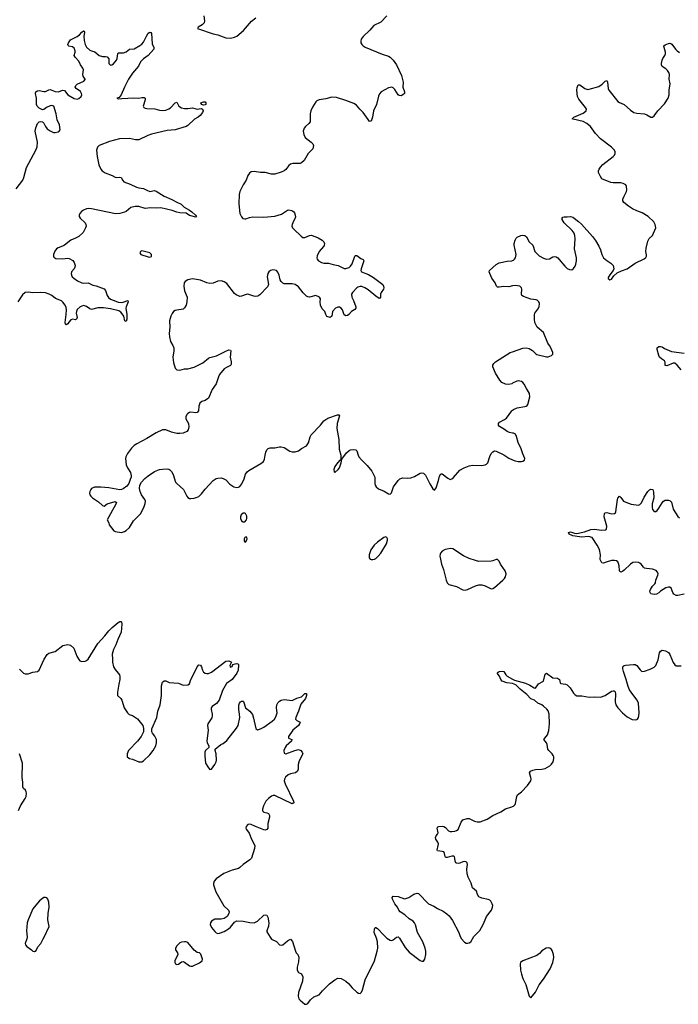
# Model space of a CAD drawing. Header units: inches. Extents: x 1649826 to 1814874, y 507393 to 641959.
# Tile 78 of 131: x 1763763 to 1772096, y 531659 to 544123. Entities that reach past the tile are written whole.
import ezdxf

# ---------------------------------------------------------------- set-up
doc = ezdxf.new("R2010")
doc.units = ezdxf.units.IN
doc.header["$MEASUREMENT"] = 0
for name, color, linetype in [('B7563', 7, 'Continuous'), ('B7564', 7, 'Continuous'), ('B7573', 7, 'Continuous'), ('B7574', 7, 'Continuous')]:
    doc.layers.add(name, color=color, linetype=linetype)

msp = doc.modelspace()

# ---------------------------------------------------------------- linework, layer by layer
at = {"layer": 'B7563', "color": 6}
for points, elevation in [([(1765699, 540000), (1765705, 539990), (1765711, 539970), (1765713, 539930), (1765700, 539850), (1765710, 539783), (1765731, 539711), (1765750, 539690), (1765790, 539686), (1765850, 539702), (1765890, 539705), (1765970, 539723), (1766080, 539780), (1766150, 539840), (1766170, 539848), (1766254, 539866), (1766370, 539927), (1766410, 539942), (1766430, 539938), (1766433, 539933), (1766426, 539850), (1766438, 539790), (1766438, 539762), (1766430, 539745), (1766378, 539722), (1766350, 539705), (1766290, 539631), (1766276, 539604), (1766247, 539513), (1766199, 539441), (1766151, 539330), (1766110, 539303), (1766067, 539290), (1766043, 539270), (1766029, 539231), (1766027, 539173), (1766010, 539150), (1765990, 539145), (1765930, 539153), (1765910, 539150), (1765890, 539138), (1765876, 539124), (1765865, 539095), (1765866, 539070), (1765897, 539010), (1765904, 538970), (1765894, 538930), (1765878, 538910), (1765830, 538891), (1765790, 538884), (1765750, 538883), (1765682, 538902), (1765610, 538931), (1765570, 538931), (1765490, 538895), (1765370, 538821), (1765244, 538756), (1765209, 538731), (1765179, 538701), (1765125, 538630), (1765106, 538590), (1765103, 538570), (1765109, 538489), (1765127, 538450), (1765164, 538390), (1765175, 538350), (1765174, 538330), (1765159, 538301), (1765145, 538250), (1765120, 538220), (1765070, 538185), (1765050, 538176), (1765030, 538173), (1764890, 538198), (1764790, 538207), (1764710, 538204), (1764673, 538190), (1764663, 538177), (1764650, 538150), (1764647, 538130), (1764652, 538110), (1764664, 538090), (1764685, 538070), (1764759, 538019), (1764810, 537973), (1764830, 537965), (1764870, 537993), (1764970, 538026), (1764986, 538010), (1764979, 537990), (1764871, 537790), (1764890, 537752), (1764895, 537730), (1764953, 537653), (1764970, 537643), (1765050, 537633), (1765090, 537644), (1765110, 537656), (1765150, 537693), (1765201, 537779), (1765291, 537869), (1765333, 537950), (1765350, 537999), (1765354, 538030), (1765348, 538050), (1765304, 538110), (1765285, 538150), (1765278, 538190), (1765283, 538230), (1765305, 538270), (1765346, 538314), (1765390, 538350), (1765470, 538402), (1765530, 538428), (1765570, 538435), (1765630, 538437), (1765650, 538432), (1765664, 538424), (1765683, 538403), (1765705, 538365), (1765734, 538270), (1765750, 538250), (1765835, 538175), (1765850, 538150), (1765876, 538090), (1765890, 538074), (1765910, 538063), (1765930, 538060), (1765970, 538067), (1766010, 538078), (1766030, 538089), (1766061, 538119), (1766110, 538181), (1766210, 538290), (1766250, 538314), (1766270, 538321), (1766310, 538324), (1766336, 538316), (1766370, 538298), (1766423, 538243), (1766470, 538210), (1766510, 538200), (1766530, 538204), (1766550, 538215), (1766574, 538246), (1766602, 538310), (1766619, 538370), (1766640, 538400), (1766663, 538417), (1766815, 538505), (1766849, 538531), (1766862, 538558), (1766867, 538610), (1766877, 538650), (1766890, 538677), (1766907, 538693), (1766930, 538703), (1766990, 538703), (1767050, 538715), (1767070, 538715), (1767110, 538708), (1767182, 538662), (1767210, 538653), (1767250, 538653), (1767290, 538666), (1767330, 538695), (1767393, 538730), (1767415, 538765), (1767438, 538842), (1767452, 538868), (1767568, 538990), (1767610, 539047), (1767662, 539078), (1767783, 539123), (1767800, 539120), (1767807, 539110), (1767779, 539010), (1767774, 538950), (1767801, 538810), (1767805, 538685), (1767826, 538610), (1767828, 538572), (1767825, 538555), (1767817, 538543), (1767810, 538541), (1767770, 538497), (1767750, 538465), (1767737, 538430), (1767740, 538400), (1767750, 538391), (1767792, 538430), (1767807, 538450), (1767830, 538512), (1767840, 538560), (1767898, 538642), (1767930, 538669), (1767950, 538677), (1767990, 538681), (1768016, 538676), (1768030, 538664), (1768044, 538610), (1768054, 538590), (1768088, 538550), (1768161, 538481), (1768218, 538410), (1768255, 538330), (1768257, 538250), (1768262, 538230), (1768273, 538210), (1768304, 538184), (1768373, 538153), (1768430, 538120), (1768450, 538118), (1768468, 538132), (1768492, 538210), (1768550, 538288), (1768572, 538310), (1768610, 538325), (1768670, 538320), (1768710, 538322), (1768760, 538340), (1768830, 538382), (1768850, 538387), (1768870, 538382), (1768897, 538357), (1768950, 538247), (1768990, 538183), (1769010, 538166), (1769030, 538198), (1769061, 538290), (1769074, 538346), (1769090, 538375), (1769110, 538374), (1769178, 538318), (1769210, 538304), (1769230, 538312), (1769250, 538329), (1769330, 538420), (1769385, 538450), (1769450, 538475), (1769490, 538483), (1769610, 538480), (1769654, 538486), (1769670, 538495), (1769686, 538514), (1769710, 538592), (1769730, 538630), (1769750, 538653), (1769770, 538664), (1769790, 538663), (1769890, 538613), (1769952, 538572), (1770000, 538551)], 600), ([(1770000, 539520), (1769990, 539515), (1769950, 539504), (1769910, 539510), (1769863, 539530), (1769838, 539558), (1769784, 539650), (1769750, 539730), (1769751, 539750), (1769761, 539770), (1769781, 539790), (1769970, 539909), (1770000, 539920)], 600), ([(1770000, 538890), (1769958, 538898), (1769931, 538910), (1769897, 538937), (1769834, 538974), (1769822, 538990), (1769822, 539010), (1769835, 539030), (1769898, 539062), (1769922, 539078), (1769988, 539170), (1770000, 539181)], 600), ([(1763761, 535901), (1763810, 535853), (1763830, 535844), (1763870, 535843), (1763930, 535863), (1763987, 535873), (1764010, 535888), (1764074, 536030), (1764110, 536086), (1764130, 536106), (1764210, 536126), (1764310, 536201), (1764370, 536214), (1764404, 536204), (1764449, 536169), (1764487, 536067), (1764510, 536023), (1764525, 536005), (1764550, 535999), (1764590, 536004), (1764610, 536012), (1764630, 536029), (1764750, 536228), (1764838, 536322), (1764890, 536386), (1764931, 536429), (1765010, 536491), (1765030, 536504), (1765044, 536504), (1765050, 536501), (1765054, 536470), (1765046, 536370), (1765003, 536277), (1764979, 536210), (1764949, 536150), (1764932, 536090), (1764939, 536030), (1764938, 535990), (1764950, 535930), (1764970, 535897), (1765010, 535850), (1765024, 535830), (1765030, 535810), (1765030, 535770), (1765015, 535710), (1765006, 535634), (1764999, 535610), (1764999, 535579), (1765002, 535570), (1765044, 535530), (1765056, 535510), (1765086, 535410), (1765128, 535350), (1765149, 535329), (1765190, 535313), (1765254, 535274), (1765319, 535190), (1765331, 535150), (1765328, 535110), (1765298, 535050), (1765252, 534990), (1765141, 534870), (1765130, 534850), (1765123, 534830), (1765122, 534790), (1765150, 534770), (1765190, 534762), (1765270, 534728), (1765310, 534730), (1765330, 534740), (1765410, 534816), (1765450, 534871), (1765484, 534930), (1765495, 534970), (1765493, 535010), (1765472, 535052), (1765444, 535090), (1765436, 535110), (1765435, 535145), (1765497, 535290), (1765510, 535370), (1765539, 535450), (1765559, 535570), (1765555, 535690), (1765570, 535737), (1765590, 535753), (1765610, 535755), (1765652, 535732), (1765770, 535723), (1765830, 535698), (1765890, 535703), (1765910, 535717), (1765930, 535770), (1765972, 535850), (1766007, 535933), (1766030, 535957), (1766050, 535951), (1766062, 535930), (1766075, 535890), (1766090, 535865), (1766110, 535850), (1766130, 535846), (1766150, 535846), (1766190, 535863), (1766370, 536004), (1766410, 536006), (1766442, 535990), (1766422, 535950), (1766425, 535930), (1766430, 535927), (1766450, 535934), (1766460, 535960), (1766489, 535971), (1766510, 535973), (1766522, 535970), (1766530, 535962), (1766531, 535951), (1766528, 535890), (1766512, 535850), (1766449, 535770), (1766378, 535722), (1766330, 535630), (1766285, 535510), (1766252, 535468), (1766198, 535430), (1766184, 535410), (1766184, 535390), (1766200, 535330), (1766200, 535310), (1766193, 535287), (1766144, 535210), (1766139, 535190), (1766146, 535130), (1766131, 534991), (1766136, 534970), (1766156, 534930), (1766157, 534910), (1766113, 534870), (1766107, 534850), (1766104, 534804), (1766113, 534713), (1766150, 534651), (1766170, 534633), (1766190, 534636), (1766230, 534694), (1766248, 534730), (1766252, 534750), (1766250, 534830), (1766236, 534870), (1766238, 534890), (1766307, 534950), (1766338, 534962), (1766382, 534998), (1766506, 535154), (1766528, 535190), (1766547, 535290), (1766545, 535330), (1766534, 535390), (1766534, 535446), (1766542, 535470), (1766557, 535490), (1766570, 535497), (1766590, 535497), (1766594, 535494), (1766620, 535410), (1766673, 535370), (1766707, 535327), (1766723, 535283), (1766750, 535151), (1766770, 535135), (1766810, 535146), (1766850, 535166), (1766956, 535244), (1766985, 535270), (1767002, 535298), (1767020, 535350), (1767014, 535410), (1767017, 535450), (1767030, 535477), (1767050, 535498), (1767070, 535510), (1767110, 535517), (1767210, 535503), (1767270, 535535), (1767327, 535553), (1767370, 535595), (1767390, 535595), (1767390, 535570), (1767377, 535530), (1767321, 535459), (1767290, 535370), (1767255, 535290), (1767253, 535270), (1767268, 535250), (1767311, 535231), (1767305, 535210), (1767289, 535190), (1767217, 535130), (1767165, 535050), (1767162, 535030), (1767208, 535010), (1767200, 534990), (1767136, 534930), (1767122, 534910), (1767106, 534870), (1767110, 534838), (1767130, 534829), (1767246, 534874), (1767290, 534884), (1767320, 534870), (1767338, 534850), (1767344, 534830), (1767298, 534742), (1767287, 534693), (1767286, 534634), (1767277, 534610), (1767251, 534589), (1767190, 534576), (1767158, 534562), (1767126, 534534), (1767112, 534510), (1767111, 534490), (1767122, 534450), (1767228, 534230), (1767232, 534208), (1767210, 534195), (1766990, 534301), (1766970, 534302), (1766950, 534293), (1766910, 534265), (1766879, 534230), (1766848, 534170), (1766836, 534130), (1766836, 534110), (1766850, 534093), (1766890, 534084), (1766910, 534074), (1766922, 534050), (1766922, 534030), (1766901, 533950), (1766903, 533890), (1766890, 533870), (1766870, 533865), (1766850, 533866), (1766748, 533908), (1766690, 533937), (1766670, 533939), (1766650, 533934), (1766630, 533911), (1766626, 533890), (1766632, 533870), (1766667, 533827), (1766694, 533750), (1766737, 533670), (1766732, 533630), (1766695, 533510), (1766673, 533490), (1766590, 533430), (1766549, 533390), (1766530, 533379), (1766450, 533357), (1766344, 533316), (1766250, 533247), (1766223, 533217), (1766214, 533190), (1766215, 533170), (1766244, 533084), (1766347, 532907), (1766403, 532850), (1766412, 532830), (1766410, 532810), (1766386, 532770), (1766350, 532745), (1766310, 532735), (1766230, 532735), (1766210, 532726), (1766189, 532710), (1766177, 532690), (1766173, 532670), (1766190, 532630), (1766230, 532579), (1766250, 532564), (1766270, 532557), (1766290, 532558), (1766350, 532581), (1766404, 532616), (1766430, 532637), (1766481, 532699), (1766510, 532715), (1766590, 532713), (1766673, 532693), (1766730, 532692), (1766770, 532710), (1766850, 532786), (1766870, 532792), (1766890, 532787), (1766904, 532764), (1766914, 532690), (1766911, 532650), (1766888, 532590), (1766890, 532578), (1766930, 532508), (1766950, 532482), (1767010, 532455), (1767050, 532414), (1767070, 532407), (1767090, 532410), (1767150, 532463), (1767190, 532483), (1767216, 532456), (1767251, 532330), (1767261, 532310), (1767283, 532290), (1767294, 532254), (1767290, 532198), (1767272, 532130), (1767273, 532093), (1767290, 532062), (1767330, 532045), (1767345, 532005), (1767342, 531950), (1767290, 531810), (1767284, 531764), (1767296, 531730), (1767310, 531711), (1767370, 531659), (1767390, 531659), (1767410, 531671), (1767443, 531717), (1767486, 531754), (1767550, 531779), (1767594, 531830), (1767634, 531866), (1767682, 531918), (1767749, 531971), (1767790, 531988), (1767830, 531984), (1767891, 531951), (1767922, 531922), (1767970, 531866), (1768030, 531813), (1768050, 531799), (1768070, 531797), (1768086, 531814), (1768099, 531841), (1768135, 531970), (1768252, 532208), (1768287, 532330), (1768292, 532370), (1768290, 532450), (1768278, 532498), (1768248, 532570), (1768250, 532612), (1768262, 532630), (1768270, 532633), (1768290, 532619), (1768370, 532533), (1768410, 532497), (1768450, 532471), (1768470, 532467), (1768490, 532475), (1768529, 532510), (1768550, 532513), (1768556, 532510), (1768570, 532496), (1768640, 532380), (1768690, 532320), (1768830, 532215), (1768850, 532207), (1768870, 532207), (1768890, 532231), (1768903, 532290), (1768902, 532330), (1768895, 532370), (1768865, 532450), (1768797, 532570), (1768770, 532667), (1768757, 532690), (1768739, 532710), (1768690, 532742), (1768636, 532790), (1768578, 532830), (1768558, 532850), (1768543, 532890), (1768510, 532933), (1768481, 532990), (1768476, 533010), (1768490, 533030), (1768550, 533025), (1768630, 532996), (1768650, 532999), (1768687, 533013), (1768750, 533054), (1768790, 533064), (1768810, 533062), (1768934, 532930), (1769001, 532901), (1769050, 532870), (1769120, 532840), (1769166, 532806), (1769197, 532777), (1769240, 532720), (1769318, 532570), (1769331, 532530), (1769350, 532493), (1769390, 532444), (1769410, 532431), (1769430, 532431), (1769450, 532437), (1769470, 532451), (1769510, 532518), (1769586, 532594), (1769628, 532670), (1769650, 532730), (1769670, 532770), (1769734, 532850), (1769746, 532890), (1769747, 532910), (1769742, 532930), (1769724, 532964), (1769710, 532977), (1769690, 532986), (1769610, 533003), (1769570, 533021), (1769553, 533050), (1769541, 533090), (1769492, 533132), (1769474, 533194), (1769435, 533270), (1769423, 533310), (1769421, 533370), (1769429, 533430), (1769424, 533450), (1769410, 533462), (1769390, 533466), (1769370, 533463), (1769330, 533445), (1769310, 533441), (1769290, 533444), (1769282, 533450), (1769272, 533470), (1769270, 533510), (1769265, 533525), (1769254, 533534), (1769230, 533533), (1769170, 533517), (1769159, 533519), (1769150, 533522), (1769145, 533530), (1769139, 533570), (1769130, 533590), (1769110, 533595), (1769050, 533600), (1769043, 533610), (1769059, 533670), (1769061, 533690), (1769053, 533713), (1769027, 533750), (1769022, 533770), (1769030, 533790), (1769050, 533811), (1769059, 533830), (1769045, 533890), (1769055, 533905), (1769067, 533910), (1769110, 533913), (1769130, 533910), (1769150, 533897), (1769190, 533856), (1769210, 533847), (1769230, 533846), (1769269, 533851), (1769290, 533859), (1769310, 533874), (1769350, 533964), (1769370, 533994), (1769424, 534010), (1769450, 534011), (1769519, 533979), (1769550, 533970), (1769590, 533969), (1769678, 534002), (1769750, 534050), (1769850, 534097), (1769910, 534132), (1769990, 534158), (1770000, 534163)], 500), ([(1770000, 535718), (1769999, 535719), (1769925, 535730), (1769868, 535748), (1769852, 535770), (1769834, 535814), (1769803, 535850), (1769815, 535865), (1769828, 535872), (1769870, 535876), (1769889, 535870), (1769913, 535830), (1769930, 535812), (1770000, 535774)], 500), ([(1763746, 534114), (1763771, 534170), (1763834, 534266), (1763843, 534290), (1763847, 534330), (1763845, 534350), (1763835, 534370), (1763811, 534391), (1763802, 534410), (1763804, 534470), (1763796, 534530), (1763797, 534710), (1763759, 534830)], 500)]:
    msp.add_lwpolyline(points, dxfattribs=dict(at, elevation=elevation))
for points, elevation in [([(1766590, 537878), (1766566, 537854), (1766558, 537830), (1766557, 537810), (1766570, 537779), (1766590, 537766), (1766610, 537767), (1766633, 537790), (1766638, 537810), (1766637, 537837), (1766630, 537857), (1766619, 537870), (1766610, 537877)], 600), ([(1766630, 537577), (1766610, 537569), (1766603, 537550), (1766603, 537530), (1766610, 537511), (1766630, 537523), (1766640, 537550), (1766637, 537570)], 600), ([(1768390, 537576), (1768370, 537570), (1768290, 537511), (1768249, 537471), (1768207, 537413), (1768186, 537350), (1768183, 537310), (1768195, 537295), (1768209, 537289), (1768230, 537288), (1768250, 537292), (1768270, 537302), (1768300, 537330), (1768332, 537370), (1768402, 537490), (1768416, 537536), (1768416, 537550), (1768410, 537570)], 600), ([(1769210, 537428), (1769170, 537422), (1769144, 537416), (1769110, 537397), (1769089, 537371), (1769083, 537357), (1769080, 537330), (1769086, 537294), (1769099, 537230), (1769123, 537163), (1769158, 537030), (1769173, 536993), (1769194, 536974), (1769290, 536947), (1769370, 536905), (1769399, 536901), (1769430, 536908), (1769530, 536956), (1769570, 536968), (1769590, 536969), (1769610, 536968), (1769650, 536956), (1769730, 536920), (1769750, 536922), (1769770, 536935), (1769876, 537030), (1769896, 537050), (1769908, 537070), (1769916, 537110), (1769905, 537145), (1769846, 537230), (1769830, 537270), (1769810, 537291), (1769790, 537290), (1769750, 537273), (1769730, 537270), (1769574, 537266), (1769530, 537275), (1769450, 537303), (1769378, 537338), (1769243, 537423)], 600), ([(1764090, 533013), (1764070, 533010), (1764050, 532999), (1764013, 532970), (1763944, 532890), (1763930, 532868), (1763871, 532730), (1763858, 532690), (1763847, 532590), (1763856, 532510), (1763853, 532487), (1763833, 532430), (1763835, 532410), (1763853, 532390), (1763910, 532347), (1763930, 532333), (1763950, 532328), (1763970, 532341), (1763994, 532386), (1764031, 532430), (1764058, 532490), (1764099, 532561), (1764110, 532593), (1764132, 532630), (1764136, 532644), (1764119, 532730), (1764122, 532810), (1764135, 532890), (1764133, 532950), (1764119, 532990), (1764106, 533006)], 500), ([(1765850, 532451), (1765810, 532446), (1765790, 532438), (1765750, 532400), (1765735, 532370), (1765735, 532350), (1765760, 532310), (1765763, 532290), (1765727, 532210), (1765726, 532190), (1765732, 532172), (1765750, 532161), (1765770, 532166), (1765810, 532197), (1765830, 532202), (1765850, 532194), (1765910, 532146), (1765930, 532140), (1765950, 532144), (1766036, 532184), (1766070, 532210), (1766076, 532230), (1766053, 532293), (1766036, 532310), (1766010, 532317), (1765970, 532345), (1765890, 532441), (1765870, 532450)], 500)]:
    msp.add_lwpolyline(points, close=True, dxfattribs=dict(at, elevation=elevation))
at = {"layer": 'B7564', "color": 6}
for points, elevation in [([(1768410, 544170), (1768330, 544091), (1768244, 544050), (1768191, 543989), (1768107, 543910), (1768084, 543876), (1768078, 543850), (1768081, 543830), (1768092, 543810), (1768109, 543790), (1768134, 543774), (1768350, 543688), (1768430, 543663), (1768450, 543649), (1768489, 543609), (1768529, 543550), (1768595, 543415), (1768616, 543330), (1768611, 543270), (1768632, 543210), (1768631, 543190), (1768610, 543170), (1768590, 543161), (1768562, 543162), (1768550, 543171), (1768510, 543241), (1768490, 543261), (1768470, 543270), (1768430, 543262), (1768336, 543210), (1768316, 543184), (1768304, 543156), (1768278, 543050), (1768239, 542970), (1768227, 542890), (1768210, 542840), (1768203, 542837), (1768190, 542836), (1768170, 542859), (1768110, 542947), (1768065, 542990), (1768023, 543043), (1767990, 543062), (1767890, 543102), (1767770, 543137), (1767710, 543144), (1767637, 543123), (1767551, 543109), (1767524, 543096), (1767510, 543082), (1767466, 543014), (1767446, 542970), (1767437, 542930), (1767440, 542850), (1767436, 542830), (1767423, 542810), (1767378, 542770), (1767364, 542750), (1767351, 542710), (1767356, 542670), (1767376, 542630), (1767452, 542572), (1767470, 542550), (1767478, 542530), (1767477, 542510), (1767470, 542490), (1767411, 542430), (1767361, 542339), (1767330, 542312), (1767310, 542304), (1767217, 542303), (1767190, 542295), (1767170, 542278), (1767130, 542227), (1767110, 542210), (1767070, 542191), (1766990, 542166), (1766950, 542168), (1766870, 542188), (1766808, 542188), (1766730, 542202), (1766690, 542197), (1766670, 542182), (1766648, 542152), (1766627, 542090), (1766589, 542031), (1766550, 541950), (1766538, 541910), (1766536, 541790), (1766550, 541670), (1766567, 541627), (1766587, 541607), (1766610, 541602), (1766624, 541604), (1766670, 541619), (1766710, 541626), (1766850, 541624), (1766990, 541637), (1767077, 541663), (1767150, 541710), (1767170, 541716), (1767208, 541708), (1767230, 541690), (1767238, 541678), (1767253, 541630), (1767249, 541610), (1767227, 541573), (1767209, 541530), (1767208, 541510), (1767213, 541490), (1767230, 541470), (1767322, 541382), (1767346, 541366), (1767370, 541364), (1767430, 541391), (1767450, 541394), (1767510, 541376), (1767541, 541361), (1767590, 541330), (1767609, 541309), (1767618, 541290), (1767615, 541265), (1767608, 541250), (1767550, 541188), (1767525, 541135), (1767522, 541110), (1767528, 541090), (1767545, 541070), (1767580, 541050), (1767610, 541042), (1767670, 541042), (1767730, 541023), (1767793, 541013), (1767870, 540973), (1767890, 540972), (1767930, 540986), (1767950, 541001), (1767970, 541034), (1768002, 541130), (1768010, 541138), (1768030, 541139), (1768081, 541101), (1768108, 541088), (1768119, 541070), (1768083, 540970), (1768081, 540950), (1768089, 540930), (1768178, 540898), (1768239, 540859), (1768356, 540770), (1768367, 540750), (1768369, 540730), (1768364, 540710), (1768335, 540670), (1768329, 540650), (1768327, 540610), (1768321, 540599), (1768310, 540595), (1768270, 540622), (1768170, 540704), (1768130, 540728), (1768090, 540744), (1768070, 540745), (1768043, 540737), (1768030, 540729), (1767974, 540670), (1767961, 540650), (1767966, 540610), (1767987, 540570), (1768015, 540490), (1768014, 540470), (1768004, 540456), (1767960, 540430), (1767928, 540390), (1767910, 540378), (1767890, 540374), (1767866, 540386), (1767845, 540450), (1767831, 540471), (1767810, 540482), (1767790, 540485), (1767779, 540481), (1767758, 540470), (1767720, 540430), (1767713, 540370), (1767690, 540353), (1767647, 540367), (1767635, 540390), (1767624, 540430), (1767590, 540464), (1767569, 540510), (1767564, 540550), (1767567, 540590), (1767557, 540610), (1767510, 540630), (1767430, 540612), (1767410, 540613), (1767390, 540624), (1767350, 540664), (1767290, 540741), (1767250, 540769), (1767210, 540780), (1767110, 540781), (1767090, 540787), (1767070, 540808), (1767060, 540830), (1767045, 540890), (1767030, 540926), (1767010, 540946), (1766990, 540954), (1766965, 540955), (1766934, 540946), (1766915, 540930), (1766903, 540910), (1766895, 540870), (1766910, 540770), (1766899, 540741), (1766800, 540640), (1766775, 540625), (1766750, 540621), (1766724, 540624), (1766650, 540647), (1766630, 540646), (1766570, 540624), (1766550, 540621), (1766530, 540626), (1766501, 540641), (1766479, 540659), (1766383, 540783), (1766350, 540804), (1766316, 540816), (1766270, 540814), (1766210, 540789), (1766170, 540785), (1766130, 540793), (1766050, 540826), (1765950, 540843), (1765890, 540830), (1765856, 540810), (1765842, 540790), (1765839, 540750), (1765849, 540690), (1765880, 540610), (1765879, 540550), (1765869, 540511), (1765850, 540474), (1765830, 540459), (1765750, 540448), (1765730, 540442), (1765710, 540429), (1765690, 540402), (1765675, 540370), (1765657, 540310), (1765661, 540230), (1765655, 540150), (1765657, 540110), (1765671, 540050), (1765699, 540000)], 600), ([(1766092, 544170), (1766102, 544110), (1766095, 544085), (1766086, 544070), (1766070, 544056), (1766019, 544030), (1766011, 544010), (1766210, 543942), (1766271, 543931), (1766370, 543892), (1766430, 543890), (1766479, 543901), (1766510, 543915), (1766594, 543986), (1766697, 544103), (1766750, 544146)], 600), ([(1763720, 541980), (1763801, 542090), (1763815, 542125), (1763847, 542250), (1763965, 542470), (1763985, 542515), (1763989, 542571), (1763960, 542710), (1763966, 542754), (1763990, 542810), (1764010, 542828), (1764030, 542834), (1764050, 542829), (1764070, 542812), (1764089, 542770), (1764110, 542741), (1764150, 542714), (1764190, 542697), (1764210, 542693), (1764250, 542702), (1764262, 542710), (1764273, 542730), (1764268, 542790), (1764235, 542855), (1764224, 542930), (1764195, 543030), (1764170, 543036), (1764149, 543031), (1764104, 543010), (1764070, 542984), (1764050, 542980), (1764010, 543001), (1763984, 543030), (1763976, 543050), (1763976, 543130), (1763963, 543190), (1763969, 543211), (1763990, 543222), (1764010, 543225), (1764070, 543213), (1764090, 543214), (1764130, 543235), (1764150, 543239), (1764210, 543213), (1764250, 543209), (1764310, 543230), (1764330, 543225), (1764370, 543170), (1764450, 543126), (1764490, 543119), (1764510, 543125), (1764539, 543150), (1764547, 543170), (1764545, 543190), (1764530, 543212), (1764476, 543250), (1764466, 543270), (1764472, 543290), (1764490, 543306), (1764574, 543346), (1764590, 543364), (1764593, 543370), (1764567, 543410), (1764562, 543430), (1764572, 543490), (1764563, 543510), (1764532, 543552), (1764510, 543597), (1764464, 543650), (1764454, 543670), (1764463, 543710), (1764464, 543730), (1764450, 543764), (1764430, 543779), (1764386, 543786), (1764375, 543795), (1764373, 543810), (1764380, 543830), (1764405, 543870), (1764491, 543909), (1764518, 543930), (1764550, 543966), (1764570, 543980), (1764579, 543979), (1764584, 543964), (1764575, 543910), (1764578, 543858), (1764590, 543810), (1764610, 543774), (1764650, 543737), (1764670, 543727), (1764715, 543715), (1764770, 543669), (1764810, 543659), (1764850, 543659), (1764871, 543651), (1764889, 543629), (1764891, 543570), (1764910, 543549), (1764930, 543552), (1764950, 543565), (1764986, 543610), (1764995, 543630), (1765003, 543690), (1765010, 543702), (1765078, 543702), (1765110, 543718), (1765150, 543750), (1765210, 543752), (1765284, 543796), (1765310, 543814), (1765330, 543837), (1765366, 543914), (1765389, 543951), (1765410, 543965), (1765422, 543962), (1765429, 543949), (1765437, 543817), (1765460, 543770), (1765459, 543750), (1765389, 543670), (1765330, 543629), (1765290, 543591), (1765264, 543536), (1765190, 543446), (1765140, 543370), (1765088, 543270), (1765048, 543172), (1765020, 543140), (1764992, 543130), (1765010, 543121), (1765053, 543127), (1765207, 543133), (1765270, 543129), (1765310, 543138), (1765338, 543138), (1765351, 543130), (1765350, 543110), (1765324, 543030), (1765333, 543010), (1765350, 543001), (1765370, 542999), (1765474, 542994), (1765530, 542978), (1765570, 542972), (1765610, 542978), (1765650, 542993), (1765670, 543007), (1765730, 543069), (1765750, 543081), (1765778, 543030), (1765810, 543007), (1765850, 542997), (1765890, 542997), (1765950, 543009), (1766010, 542992), (1766058, 542998), (1766077, 542990), (1766082, 542970), (1766076, 542950), (1766045, 542910), (1766021, 542890), (1765975, 542865), (1765890, 542784), (1765868, 542770), (1765730, 542728), (1765630, 542719), (1765430, 542672), (1765383, 542657), (1765270, 542604), (1765230, 542602), (1765150, 542619), (1765025, 542615), (1764897, 542583), (1764770, 542530), (1764747, 542510), (1764735, 542470), (1764742, 542390), (1764766, 542286), (1764789, 542229), (1764808, 542208), (1764843, 542183), (1764931, 542150), (1764970, 542131), (1764990, 542127), (1765030, 542131), (1765045, 542125), (1765066, 542086), (1765082, 542070), (1765162, 542042), (1765242, 542002), (1765270, 541994), (1765330, 541987), (1765370, 541963), (1765410, 541950), (1765470, 541960), (1765490, 541953), (1765590, 541891), (1765688, 541848), (1765751, 541811), (1765807, 541787), (1765842, 541750), (1765910, 541713), (1765940, 541690), (1765986, 541650), (1765999, 541630), (1765990, 541623), (1765930, 541638), (1765910, 541646), (1765870, 541674), (1765790, 541676), (1765750, 541686), (1765690, 541709), (1765550, 541742), (1765490, 541738), (1765417, 541743), (1765350, 541734), (1765270, 541758), (1765222, 541758), (1765170, 541744), (1765110, 541694), (1765090, 541686), (1765029, 541671), (1764973, 541667), (1764670, 541730), (1764630, 541731), (1764610, 541727), (1764570, 541710), (1764546, 541694), (1764525, 541670), (1764516, 541650), (1764517, 541630), (1764527, 541610), (1764590, 541551), (1764600, 541530), (1764602, 541510), (1764597, 541490), (1764567, 541430), (1764510, 541379), (1764470, 541357), (1764408, 541332), (1764330, 541267), (1764306, 541254), (1764250, 541235), (1764230, 541222), (1764206, 541194), (1764189, 541149), (1764189, 541130), (1764196, 541116), (1764221, 541101), (1764304, 541096), (1764370, 541103), (1764390, 541102), (1764434, 541074), (1764451, 541050), (1764465, 541010), (1764462, 540990), (1764451, 540970), (1764420, 540930), (1764415, 540910), (1764417, 540890), (1764427, 540870), (1764447, 540850), (1764496, 540816), (1764550, 540792), (1764570, 540788), (1764630, 540790), (1764690, 540763), (1764730, 540755), (1764830, 540715), (1764850, 540693), (1764870, 540630), (1764885, 540605), (1764910, 540586), (1764979, 540559), (1765009, 540549), (1765050, 540543), (1765073, 540547), (1765130, 540569), (1765136, 540550), (1765108, 540490), (1765107, 540470), (1765120, 540390), (1765118, 540330), (1765110, 540302), (1765091, 540311), (1765080, 540370), (1765061, 540401), (1765041, 540421), (1765016, 540436), (1764910, 540464), (1764823, 540477), (1764750, 540475), (1764670, 540456), (1764650, 540462), (1764610, 540493), (1764570, 540503), (1764529, 540490), (1764490, 540455), (1764481, 540430), (1764479, 540410), (1764488, 540352), (1764481, 540330), (1764470, 540322), (1764430, 540330), (1764410, 540322), (1764384, 540296), (1764370, 540271), (1764350, 540259), (1764341, 540270), (1764338, 540290), (1764351, 540389), (1764354, 540450), (1764350, 540480), (1764338, 540510), (1764310, 540547), (1764290, 540562), (1764214, 540594), (1764170, 540630), (1764137, 540650), (1764090, 540664), (1764029, 540671), (1763930, 540665), (1763870, 540675), (1763830, 540669), (1763799, 540641), (1763739, 540550)], 500), ([(1770000, 540752), (1769950, 540742), (1769890, 540745), (1769830, 540736), (1769810, 540739), (1769797, 540750), (1769779, 540790), (1769736, 540850), (1769709, 540910), (1769704, 540930), (1769707, 540950), (1769790, 541022), (1769830, 541047), (1769930, 541068), (1769990, 541071), (1770000, 541075)], 600)]:
    msp.add_lwpolyline(points, dxfattribs=dict(at, elevation=elevation))
for points, elevation in [([(1766090, 543043), (1766062, 543050), (1766053, 543070), (1766090, 543084), (1766110, 543085), (1766119, 543070), (1766116, 543050), (1766110, 543045)], 500), ([(1765310, 541195), (1765290, 541189), (1765283, 541170), (1765297, 541150), (1765390, 541120), (1765410, 541118), (1765430, 541126), (1765430, 541150), (1765410, 541171), (1765327, 541193)], 600)]:
    msp.add_lwpolyline(points, close=True, dxfattribs=dict(at, elevation=elevation))
at = {"layer": 'B7573', "color": 6}
for points, elevation in [([(1770000, 539920), (1770130, 539966), (1770170, 539970), (1770210, 539961), (1770250, 539936), (1770292, 539892), (1770305, 539885), (1770430, 539855), (1770450, 539855), (1770492, 539870), (1770510, 539890), (1770510, 539910), (1770483, 539970), (1770465, 540000)], 600), ([(1772131, 539691), (1772080, 539750), (1772050, 539773), (1772030, 539775), (1771950, 539740), (1771930, 539746), (1771928, 539788), (1771923, 539803), (1771881, 539830), (1771858, 539850), (1771848, 539870), (1771828, 539950), (1771830, 539970), (1771850, 539984), (1771870, 539985), (1771890, 539981), (1771922, 539962), (1772010, 539924), (1772170, 539901)], 500), ([(1770000, 539181), (1770010, 539190), (1770056, 539210), (1770155, 539225), (1770170, 539229), (1770182, 539238), (1770190, 539250), (1770216, 539350), (1770212, 539390), (1770173, 539453), (1770147, 539510), (1770129, 539529), (1770110, 539541), (1770070, 539551), (1770052, 539548), (1770000, 539520)], 600), ([(1770000, 538551), (1770030, 538538), (1770070, 538529), (1770110, 538529), (1770130, 538535), (1770150, 538549), (1770155, 538570), (1770127, 538627), (1770106, 538690), (1770071, 538770), (1770050, 538847), (1770035, 538875), (1770010, 538889), (1770000, 538890)], 600), ([(1772170, 536853), (1772090, 536832), (1772070, 536834), (1772041, 536850), (1772026, 536870), (1772006, 536926), (1771990, 536940), (1771981, 536941), (1771970, 536941), (1771939, 536930), (1771872, 536888), (1771850, 536866), (1771818, 536850), (1771790, 536848), (1771750, 536855), (1771739, 536870), (1771737, 536890), (1771742, 536910), (1771770, 536952), (1771800, 536980), (1771807, 536993), (1771812, 537030), (1771838, 537090), (1771840, 537110), (1771833, 537130), (1771815, 537150), (1771770, 537169), (1771695, 537175), (1771670, 537182), (1771654, 537194), (1771627, 537230), (1771610, 537242), (1771590, 537252), (1771550, 537255), (1771521, 537250), (1771490, 537232), (1771410, 537154), (1771390, 537139), (1771370, 537131), (1771358, 537138), (1771351, 537151), (1771348, 537210), (1771341, 537241), (1771330, 537260), (1771312, 537272), (1771290, 537277), (1771250, 537275), (1771183, 537257), (1771150, 537242), (1771127, 537247), (1771107, 537290), (1771112, 537350), (1771097, 537417), (1771071, 537470), (1771006, 537570), (1770959, 537579), (1770870, 537572), (1770790, 537584), (1770763, 537590), (1770716, 537610), (1770706, 537630), (1770730, 537640), (1770781, 537621), (1770810, 537620), (1770910, 537640), (1770990, 537669), (1771030, 537675), (1771130, 537662), (1771176, 537664), (1771187, 537673), (1771190, 537710), (1771157, 537830), (1771163, 537870), (1771170, 537881), (1771190, 537884), (1771250, 537869), (1771287, 537873), (1771299, 537881), (1771306, 537894), (1771325, 538050), (1771330, 538065), (1771350, 538090), (1771370, 538074), (1771404, 538030), (1771430, 538014), (1771501, 537990), (1771590, 537979), (1771610, 537986), (1771630, 538009), (1771663, 538077), (1771710, 538149), (1771730, 538170), (1771750, 538182), (1771774, 538174), (1771783, 538143), (1771785, 538070), (1771767, 537993), (1771765, 537950), (1771770, 537923), (1771790, 537899), (1771810, 537899), (1771830, 537912), (1771850, 537938), (1771890, 538009), (1771910, 538030), (1771930, 538040), (1771970, 538040), (1771994, 538034), (1772010, 538017), (1772030, 537925), (1772090, 537834), (1772110, 537819)], 500), ([(1770000, 535774), (1770022, 535762), (1770164, 535724), (1770218, 535698), (1770270, 535667), (1770290, 535661), (1770325, 535715), (1770392, 535750), (1770410, 535840), (1770430, 535853), (1770510, 535791), (1770566, 535786), (1770581, 535781), (1770593, 535770), (1770603, 535730), (1770610, 535722), (1770668, 535712), (1770690, 535702), (1770726, 535666), (1770770, 535597), (1770790, 535575), (1770810, 535566), (1770875, 535565), (1770970, 535548), (1771030, 535553), (1771110, 535548), (1771170, 535570), (1771250, 535622), (1771270, 535629), (1771286, 535626), (1771296, 535616), (1771301, 535590), (1771296, 535490), (1771307, 535450), (1771330, 535410), (1771388, 535348), (1771450, 535300), (1771510, 535266), (1771550, 535260), (1771570, 535264), (1771578, 535270), (1771590, 535288), (1771597, 535310), (1771599, 535350), (1771591, 535470), (1771576, 535510), (1771519, 535579), (1771480, 535640), (1771461, 535681), (1771438, 535770), (1771402, 535870), (1771393, 535907), (1771392, 535930), (1771399, 535941), (1771410, 535948), (1771428, 535952), (1771530, 535962), (1771550, 535960), (1771570, 535950), (1771612, 535892), (1771634, 535874), (1771670, 535878), (1771740, 535900), (1771790, 535925), (1771811, 535949), (1771840, 536020), (1771857, 536110), (1771870, 536131), (1771890, 536140), (1771932, 536132), (1771972, 536112), (1771990, 536087), (1772030, 535984), (1772050, 535956), (1772070, 535944), (1772130, 535942)], 500), ([(1770000, 534163), (1770010, 534169), (1770030, 534188), (1770037, 534203), (1770052, 534290), (1770062, 534310), (1770110, 534350), (1770186, 534430), (1770228, 534490), (1770233, 534510), (1770231, 534530), (1770211, 534590), (1770224, 534610), (1770256, 534624), (1770288, 534632), (1770370, 534637), (1770410, 534645), (1770470, 534677), (1770490, 534697), (1770511, 534730), (1770522, 534770), (1770521, 534790), (1770513, 534810), (1770500, 534830), (1770459, 534870), (1770447, 534890), (1770437, 534950), (1770428, 534970), (1770396, 535010), (1770405, 535030), (1770442, 535070), (1770456, 535124), (1770465, 535210), (1770461, 535330), (1770450, 535372), (1770434, 535394), (1770390, 535435), (1770370, 535449), (1770317, 535470), (1770276, 535510), (1770228, 535528), (1770181, 535581), (1770095, 535650), (1770042, 535702), (1770000, 535718)], 500)]:
    msp.add_lwpolyline(points, dxfattribs=dict(at, elevation=elevation))
at = {"layer": 'B7573', "color": 6, "elevation": 500}
msp.add_lwpolyline([(1770450, 532375), (1770422, 532370), (1770370, 532335), (1770339, 532301), (1770305, 532275), (1770128, 532210), (1770101, 532190), (1770097, 532170), (1770100, 532090), (1770110, 532041), (1770130, 531984), (1770168, 531910), (1770210, 531762), (1770230, 531742), (1770290, 531811), (1770336, 531904), (1770390, 531979), (1770473, 532110), (1770510, 532190), (1770520, 532250), (1770518, 532290), (1770500, 532340), (1770490, 532355), (1770470, 532370)], close=True, dxfattribs=at)
at = {"layer": 'B7574', "color": 6, "elevation": 600}
for points in [[(1770000, 541075), (1770010, 541078), (1770024, 541090), (1770035, 541110), (1770043, 541150), (1770021, 541270), (1770021, 541290), (1770030, 541330), (1770044, 541356), (1770058, 541370), (1770105, 541390), (1770130, 541394), (1770152, 541392), (1770175, 541375), (1770210, 541310), (1770254, 541270), (1770280, 541190), (1770335, 541135), (1770390, 541103), (1770430, 541090), (1770465, 541095), (1770510, 541119), (1770530, 541124), (1770550, 541120), (1770570, 541108), (1770590, 541089), (1770661, 541001), (1770690, 540973), (1770719, 540959), (1770750, 540958), (1770770, 540973), (1770790, 541002), (1770801, 541030), (1770809, 541070), (1770806, 541110), (1770784, 541224), (1770791, 541350), (1770788, 541390), (1770779, 541419), (1770754, 541454), (1770650, 541551), (1770628, 541592), (1770628, 541612), (1770636, 541624), (1770650, 541628), (1770690, 541626), (1770730, 541631), (1770762, 541622), (1770834, 541570), (1770870, 541535), (1771010, 541377), (1771050, 541327), (1771090, 541258), (1771111, 541210), (1771128, 541150), (1771148, 541110), (1771190, 541073), (1771243, 541043), (1771271, 541010), (1771278, 540970), (1771271, 540949), (1771230, 540894), (1771210, 540858), (1771210, 540846), (1771230, 540829), (1771250, 540839), (1771281, 540879), (1771323, 540917), (1771376, 540944), (1771450, 540971), (1771550, 541039), (1771663, 541097), (1771686, 541114), (1771695, 541130), (1771695, 541145), (1771686, 541190), (1771687, 541230), (1771710, 541320), (1771727, 541353), (1771771, 541390), (1771813, 541490), (1771804, 541530), (1771784, 541564), (1771713, 541630), (1771637, 541677), (1771570, 541703), (1771518, 541730), (1771464, 541764), (1771407, 541810), (1771395, 541830), (1771395, 541850), (1771409, 541890), (1771440, 541950), (1771445, 541970), (1771442, 542010), (1771431, 542031), (1771400, 542050), (1771370, 542058), (1771270, 542056), (1771242, 542062), (1771130, 542110), (1771110, 542136), (1771086, 542190), (1771087, 542210), (1771094, 542230), (1771110, 542256), (1771142, 542290), (1771273, 542390), (1771288, 542410), (1771295, 542430), (1771295, 542450), (1771287, 542470), (1771250, 542510), (1771110, 542615), (1771050, 542683), (1770984, 542770), (1770940, 542810), (1770890, 542836), (1770764, 542864), (1770752, 542870), (1770772, 542890), (1770890, 542939), (1770930, 542971), (1770933, 542990), (1770923, 543010), (1770837, 543117), (1770821, 543150), (1770811, 543230), (1770816, 543264), (1770830, 543298), (1770850, 543300), (1770914, 543250), (1770950, 543240), (1770970, 543242), (1771090, 543277), (1771132, 543308), (1771170, 543345), (1771190, 543352), (1771200, 543330), (1771209, 543251), (1771216, 543230), (1771330, 543089), (1771353, 543073), (1771410, 543050), (1771490, 542978), (1771535, 542950), (1771570, 542939), (1771670, 542930), (1771699, 542919), (1771750, 542890), (1771770, 542890), (1771790, 542904), (1771838, 542970), (1771923, 543057), (1771967, 543130), (1771982, 543170), (1771980, 543230), (1771991, 543310), (1771982, 543370), (1771985, 543430), (1771976, 543456), (1771960, 543480), (1771939, 543499), (1771892, 543530), (1771884, 543550), (1771883, 543570), (1771890, 543610), (1771899, 543630), (1771927, 543670), (1771934, 543690), (1771933, 543713), (1771915, 543770), (1771913, 543790), (1771930, 543804), (1771970, 543820), (1771990, 543825), (1772001, 543821), (1772014, 543814), (1772060, 543750), (1772080, 543730), (1772110, 543707)], [(1770465, 540000), (1770447, 540030), (1770390, 540164), (1770312, 540232), (1770296, 540256), (1770282, 540290), (1770275, 540330), (1770277, 540390), (1770282, 540410), (1770320, 540460), (1770335, 540490), (1770339, 540530), (1770330, 540551), (1770311, 540571), (1770297, 540577), (1770230, 540584), (1770138, 540618), (1770118, 540630), (1770111, 540650), (1770117, 540710), (1770113, 540730), (1770089, 540749), (1770030, 540758), (1770000, 540752)]]:
    msp.add_lwpolyline(points, dxfattribs=at)

doc.saveas('drawing.dxf')
